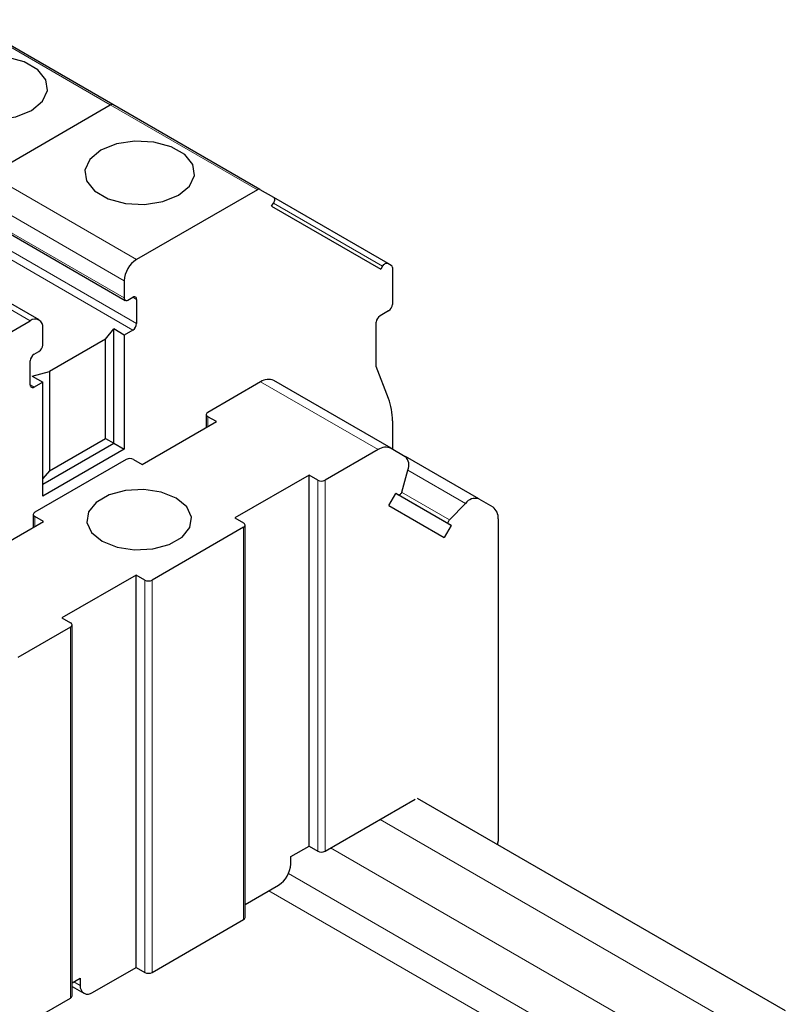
# Model space of a CAD drawing. Header units: millimetres. Extents: x 5 to 418, y -47 to 292.
# Tile 41 of 46: x 365 to 376, y 125 to 140. Entities that reach past the tile are written whole.
import ezdxf

# ---------------------------------------------------------------- set-up
doc = ezdxf.new("R2010")
doc.units = ezdxf.units.MM

msp = doc.modelspace()

# ---------------------------------------------------------------- linework, layer by layer
at = {"color": 7, "linetype": 'Continuous', "lineweight": 18}
for p, q in [((363.854, 140.2357), (366.0978, 138.9403)), ((366.0978, 138.9403), (368.3417, 137.6449)), ((366.4984, 136.5808), (364.2545, 137.8762)), ((364.066, 137.5496), (366.3098, 136.2542)), ((370.2522, 136.4764), (368.5854, 137.4386)), ((366.3098, 135.9929), (364.066, 137.2883)), ((364.8768, 135.6446), (362.6329, 136.94)), ((364.2545, 136.8963), (366.4984, 135.6009)), ((364.1979, 136.7983), (366.4418, 135.503)), ((366.4984, 135.9711), (366.4418, 136.0038)), ((364.9333, 134.6321), (364.8768, 134.6648)), ((370.1826, 133.6781), (368.3913, 134.7122)), ((367.5845, 134.0287), (367.5845, 134.1811)), ((371.5176, 132.8584), (370.6384, 133.366)), ((369.2627, 127.551), (369.2627, 133.2123)), ((369.3758, 127.551), (369.3758, 133.2123)), ((371.263, 132.5412), (370.4553, 133.0075)), ((371.2741, 132.6083), (370.5435, 133.03)), ((364.9446, 132.5048), (364.9446, 132.6572)), ((368.1313, 126.5059), (368.1313, 132.4939)), ((366.6228, 125.7004), (366.6228, 131.6884)), ((366.7359, 125.7004), (366.7359, 131.6884)), ((365.4914, 125.3086), (365.4914, 130.9699)), ((370.2131, 128.0343), (375.8322, 124.7905)), ((369.4588, 127.5989), (375.4551, 124.1373)), ((368.8152, 127.2083), (375.4551, 123.3752)), ((368.5159, 126.9456), (375.2665, 123.0486)), ((365.639, 125.4988), (365.5415, 125.5552))]:
    msp.add_line(p, q, dxfattribs=at)
at = {"color": 7, "linetype": 'Continuous', "lineweight": 25}
for p, q in [((366.1378, 138.9443), (363.894, 140.2396)), ((364.2545, 137.8762), (366.0978, 138.9403)), ((368.3817, 137.6489), (366.1378, 138.9443)), ((368.3817, 137.6489), (368.5855, 137.5312)), ((368.3417, 137.6449), (366.4984, 136.5808)), ((368.5887, 137.529), (370.3322, 136.5226)), ((368.5588, 137.3927), (368.5855, 137.4388)), ((368.5588, 137.3927), (370.2255, 136.4302)), ((364.0825, 137.2516), (366.3264, 135.9563)), ((365.0101, 135.6579), (362.7662, 136.9532)), ((370.2522, 136.4764), (370.2255, 136.4302)), ((370.3322, 136.5226), (370.3851, 136.492)), ((370.4016, 136.4554), (370.4016, 135.8945)), ((366.3098, 136.2542), (366.3098, 135.9929)), ((366.3664, 135.9602), (366.4418, 136.0038)), ((366.4984, 135.9711), (366.4984, 135.6009)), ((370.3451, 135.7966), (370.2131, 135.7204)), ((363.0334, 134.5805), (364.8768, 135.6446)), ((370.1565, 134.9474), (370.1565, 135.6224)), ((365.0653, 135.2745), (365.0653, 135.5358)), ((366.026, 135.3663), (366.1496, 135.5193)), ((366.3098, 135.4268), (366.1496, 135.5193)), ((366.1496, 133.7773), (366.1496, 135.5193)), ((366.4418, 135.503), (366.3098, 135.4268)), ((366.3098, 135.4268), (366.3098, 133.6848)), ((366.026, 135.3663), (365.17, 134.8722)), ((366.026, 133.8487), (366.026, 135.3663)), ((364.9333, 135.1329), (365.0088, 135.1765)), ((364.8768, 134.6648), (364.8768, 135.035)), ((370.3448, 134.4587), (370.1565, 134.9474)), ((364.9051, 134.8009), (365.17, 134.8722)), ((364.9051, 134.8009), (365.0653, 134.7083)), ((365.17, 134.8722), (365.17, 133.3546)), ((365.0653, 134.7083), (364.9333, 134.6321)), ((365.0653, 132.9664), (365.0653, 134.7083)), ((368.3913, 134.7122), (367.5845, 134.2464)), ((370.3826, 133.6979), (368.5913, 134.732)), ((367.561, 134.2138), (367.561, 134.0152)), ((366.5851, 133.4518), (367.7165, 134.1049)), ((367.7165, 134.1049), (367.5845, 134.1811)), ((370.4016, 134.1192), (370.4016, 133.6869)), ((365.0653, 133.1514), (366.1496, 133.7773)), ((365.17, 133.3546), (366.026, 133.8487)), ((366.026, 133.8487), (366.1496, 133.7773)), ((366.1496, 133.7773), (366.3098, 133.6848)), ((366.3098, 133.6848), (365.0653, 132.9664)), ((370.1826, 133.6781), (369.3758, 133.2123)), ((370.3826, 133.6979), (370.596, 133.5746)), ((366.34, 133.528), (364.9446, 132.7225)), ((366.4531, 133.528), (366.5851, 133.4518)), ((371.7194, 132.9259), (370.6009, 133.5716)), ((365.17, 133.3546), (365.0653, 133.2377)), ((369.1307, 133.2885), (367.9993, 132.6354)), ((369.2627, 133.2123), (369.1307, 133.2885)), ((369.1307, 127.6272), (369.1307, 133.2885)), ((370.5436, 133.0301), (370.6384, 133.3661)), ((370.3494, 132.824), (370.4554, 133.0076)), ((371.2987, 132.5206), (370.4553, 133.0075)), ((370.4554, 133.0076), (370.491, 132.987)), ((370.491, 132.987), (370.4554, 133.0076)), ((371.5176, 132.8584), (371.2741, 132.6083)), ((371.7194, 132.9259), (371.9328, 132.8027)), ((364.9212, 132.6898), (364.9212, 132.4912)), ((370.3494, 132.824), (371.1927, 132.337)), ((363.9452, 131.9278), (365.0766, 132.581)), ((365.0766, 132.581), (364.9446, 132.6572)), ((367.9993, 132.6354), (368.1313, 132.5592)), ((371.263, 132.5412), (371.2987, 132.5206)), ((372.0157, 132.6195), (372.0157, 127.7032)), ((368.1313, 132.4939), (366.7359, 131.6884)), ((368.1547, 126.5386), (368.1547, 132.5265)), ((371.2987, 132.5206), (371.1927, 132.337)), ((366.4908, 131.7646), (365.3594, 131.1114)), ((366.6228, 131.6884), (366.4908, 131.7646)), ((366.4908, 125.7766), (366.4908, 131.7646)), ((365.3594, 131.1114), (365.4914, 131.0352)), ((365.4914, 130.9699), (364.6846, 130.5042)), ((365.5149, 125.3412), (365.5149, 131.0026)), ((369.3758, 127.551), (370.7515, 128.3452)), ((370.7788, 128.3609), (376.3979, 125.117)), ((368.8528, 127.4667), (369.1307, 127.6272)), ((369.1307, 127.6272), (369.2627, 127.551)), ((368.8511, 127.3531), (368.8528, 127.4667)), ((368.1547, 126.7372), (368.6625, 127.0303)), ((366.7359, 125.7004), (368.1313, 126.5059)), ((365.8276, 125.3937), (366.4908, 125.7766)), ((366.4908, 125.7766), (366.6228, 125.7004)), ((365.5149, 125.5398), (365.6373, 125.6105)), ((365.5149, 125.4841), (365.6943, 125.3805)), ((365.6373, 125.6105), (365.639, 125.4988)), ((364.1157, 124.5144), (365.4914, 125.3086))]:
    msp.add_line(p, q, dxfattribs=at)
at = {"color": 7, "linetype": 'Continuous', "lineweight": 25, "flags": 128}
for points in [[(364.8956, 138.8559), (365.063, 138.9938), (365.1385, 139.1565), (365.113, 139.3243), (364.9897, 139.4769), (364.7835, 139.596), (364.5191, 139.6671), (364.2284, 139.6818), (363.9467, 139.6382), (363.7077, 139.5416), (363.5404, 139.4037), (363.4649, 139.241), (363.4903, 139.0732), (363.6136, 138.9206), (363.8199, 138.8015), (364.0842, 138.7303), (364.3749, 138.7157), (364.6567, 138.7593), (364.8956, 138.8559)], [(367.1395, 137.5605), (367.3068, 137.6984), (367.3823, 137.8611), (367.3569, 138.0289), (367.2336, 138.1815), (367.0273, 138.3006), (366.7629, 138.3718), (366.4723, 138.3865), (366.1905, 138.3429), (365.9516, 138.2463), (365.7842, 138.1083), (365.7087, 137.9456), (365.7342, 137.7779), (365.8575, 137.6252), (366.0637, 137.5062), (366.3281, 137.435), (366.6188, 137.4203), (366.9005, 137.4639), (367.1395, 137.5605)], [(368.5855, 137.5312), (368.5925, 137.5254), (368.5978, 137.5171), (368.601, 137.5067), (368.6021, 137.4946), (368.601, 137.4812), (368.5978, 137.4671), (368.5925, 137.4528), (368.5855, 137.4388)], [(370.2522, 136.4764), (370.2607, 136.4895), (370.2705, 136.5011), (370.2811, 136.511), (370.2922, 136.5186), (370.3032, 136.5237), (370.3138, 136.5261), (370.3236, 136.5257), (370.3322, 136.5226)], [(367.1036, 132.9348), (366.876, 133.0267), (366.6077, 133.0683), (366.3309, 133.0543), (366.0791, 132.9865), (365.8826, 132.8731), (365.7652, 132.7277), (365.741, 132.5679), (365.8129, 132.413), (365.9723, 132.2816), (366.1999, 132.1896), (366.4682, 132.1481), (366.745, 132.1621), (366.9968, 132.2299), (367.1933, 132.3433), (367.3107, 132.4887), (367.3349, 132.6484), (367.263, 132.8034), (367.1036, 132.9348)], [(370.5436, 133.0301), (370.5398, 133.0199), (370.5344, 133.01), (370.5278, 133.0012), (370.5203, 132.9939), (370.5124, 132.9886), (370.5046, 132.9855), (370.4973, 132.985), (370.491, 132.987)], [(371.263, 132.5412), (371.2582, 132.5456), (371.255, 132.5522), (371.2537, 132.5605), (371.2543, 132.57), (371.2569, 132.5801), (371.2613, 132.5903), (371.2671, 132.5999), (371.2741, 132.6083)]]:
    msp.add_lwpolyline(points, dxfattribs=at)
at = {"color": 7, "linetype": 'Continuous', "lineweight": 25}
for centre, radius, start, end in [((366.1213, 138.9076), 0.0402, 65.68605, 125.61817), ((368.3652, 137.6122), 0.0402, 65.68605, 125.61817), ((366.7192, 136.2356), 0.4098, 122.60548, 177.39452), ((370.3616, 136.4593), 0.0402, 354.37962, 54.30196), ((366.3443, 135.9873), 0.0349, 170.78596, 309.20329), ((366.4639, 135.9767), 0.0349, 350.78596, 129.20329), ((370.2788, 135.9001), 0.1229, 302.60548, 357.39452), ((370.2793, 135.6168), 0.1229, 122.60548, 177.39452), ((364.9504, 135.5544), 0.1165, 350.78596, 129.20329), ((366.3756, 135.6065), 0.1229, 302.60548, 357.39452), ((364.9425, 135.2801), 0.1229, 302.60548, 357.39452), ((364.9996, 135.0294), 0.1229, 122.60548, 177.39452), ((364.9113, 134.6592), 0.0349, 170.78596, 309.20329), ((368.5084, 134.5487), 0.2012, 65.68605, 125.61817), ((369.4539, 134.135), 0.9478, 359.04293, 19.96976), ((367.5969, 134.2138), 0.0349, 110.78342, 249.21658), ((370.2998, 133.5145), 0.2012, 65.68605, 125.61817), ((366.3965, 133.4188), 0.123, 62.60967, 117.39033), ((370.4759, 133.4416), 0.1792, 335.07448, 47.90037), ((369.3192, 133.3215), 0.123, 242.60967, 297.39033), ((371.6643, 132.7554), 0.1792, 72.08874, 144.92697), ((364.957, 132.6898), 0.0349, 110.78342, 249.21658), ((371.8154, 132.6392), 0.2012, 354.37962, 54.30196), ((368.1189, 132.5265), 0.0349, 290.78342, 69.21658), ((366.6794, 131.7975), 0.123, 242.60967, 297.39033), ((365.479, 131.0026), 0.0349, 290.78342, 69.21658), ((371.8448, 127.7064), 0.1709, 341.433, 358.92503), ((369.3192, 127.6602), 0.123, 242.60967, 297.39033), ((368.4409, 127.3762), 0.4109, 302.65226, 356.77035), ((368.1147, 126.5426), 0.0402, 294.37466, 354.3052), ((366.6794, 125.8096), 0.123, 242.60967, 297.39033), ((365.7539, 125.4833), 0.1159, 172.28434, 309.43678), ((365.4748, 125.3452), 0.0402, 294.37466, 354.3052)]:
    msp.add_arc(centre, radius, start, end, dxfattribs=at)

doc.saveas('drawing.dxf')
